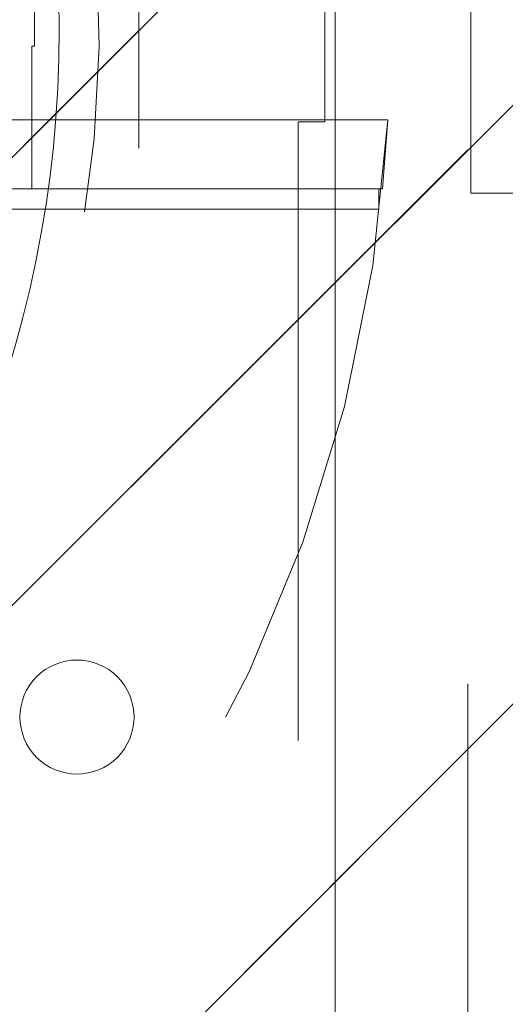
# Model space of a CAD drawing. Header units: inches. Extents: x -407.5 to -311.5, y -87.6 to -3.7.
# Tile 24 of 42: x -367.077 to -366.357, y -13.472 to -12.011. Entities that reach past the tile are written whole.
import ezdxf

# ---------------------------------------------------------------- set-up
doc = ezdxf.new("R2010")
doc.units = ezdxf.units.IN
doc.header["$LTSCALE"] = 32
doc.header["$MEASUREMENT"] = 0
doc.linetypes.add('Dash Style-1', pattern=[0.083328, 0.041656, -0.041672])
for name, color, linetype, lineweight in [('DashLine', 7, 'Dash Style-1', 13), ('DashLineFill', 7, 'Dash Style-1', 13), ('Drawing', 7, 'Continuous', 18), ('None', 7, 'Continuous', 18), ('SolidLine', 7, 'Continuous', 15), ('Wood_1-H', 7, 'Continuous', 13), ('Wood_1-V', 7, 'Continuous', 13)]:
    doc.layers.add(name, color=color, linetype=linetype, lineweight=lineweight)
pattern_1 = [(45, (0, 0), (-1.61301565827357, 1.935715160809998), []), (45, (-1.0608, 1.0608), (-0.4723460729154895, 0.4167612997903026), [])]

# ---------------------------------------------------------------- blocks, each defined once
blk = doc.blocks.new('1BRPFY-Leg_Plate (2D)')
at = {"layer": 'DashLineFill', "linetype": 'Continuous', "lineweight": 13}
h = blk.add_hatch(dxfattribs=at)
h.set_pattern_fill('Steel', color=253, style=0, pattern_type=2)
h.set_pattern_definition(pattern_1)
edge = h.paths.add_edge_path()
edge.add_arc((-1.704724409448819, -1.704724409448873), 0.125984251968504, 179.9999999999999, 269.9999999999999)
edge.add_line((-1.704724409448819, -1.830708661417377), (1.704724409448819, -1.830708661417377))
edge.add_arc((1.704724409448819, -1.704724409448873), 0.125984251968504, 270.0000000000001, 360.0000000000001)
edge.add_line((1.830708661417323, -1.704724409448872), (1.830708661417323, 1.704724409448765))
edge.add_arc((1.704724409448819, 1.704724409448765), 0.1259842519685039, 0, 90)
edge.add_line((1.704724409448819, 1.830708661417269), (-1.704724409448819, 1.830708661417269))
edge.add_arc((-1.704724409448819, 1.704724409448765), 0.1259842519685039, 90, 180)
edge.add_line((-1.830708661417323, 1.704724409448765), (-1.830708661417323, -1.704724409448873))
at = {"layer": 'DashLineFill', "flags": 128}
blk.add_lwpolyline([(-1.830708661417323, -1.704724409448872, 0.414213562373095), (-1.704724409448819, -1.830708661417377), (1.704724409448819, -1.830708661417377, 0.414213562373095), (1.830708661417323, -1.704724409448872), (1.830708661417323, 1.704724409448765, 0.414213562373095), (1.704724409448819, 1.830708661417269), (-1.704724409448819, 1.830708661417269, 0.414213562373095), (-1.830708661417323, 1.704724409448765)], format="xyb", close=True, dxfattribs=at)
blk = doc.blocks.new('1BRPX8-Util_Bkt_Lg-F (2D)')
at = {"layer": 'DashLineFill', "linetype": 'Continuous', "lineweight": 13}
h = blk.add_hatch(dxfattribs=at)
h.set_pattern_fill('Steel', color=253, style=0, pattern_type=2)
h.set_pattern_definition(pattern_1)
edge = h.paths.add_edge_path()
edge.add_line((-4.468503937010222, 7.405511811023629), (-3.129921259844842, 7.405511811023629))
edge.add_line((-3.129921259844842, 7.405511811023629), (-3.129921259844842, -2.011811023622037))
edge.add_line((-3.129921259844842, -2.011811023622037), (-4.468503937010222, -2.011811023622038))
edge.add_line((-4.468503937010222, -2.011811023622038), (-4.468503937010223, -2.145669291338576))
edge.add_line((-4.468503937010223, -2.145669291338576), (-2.421259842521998, -2.145669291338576))
edge.add_line((-2.421259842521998, -2.145669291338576), (-2.421259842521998, -2.523622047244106))
edge.add_arc((-2.303149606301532, -2.523622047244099), 0.1181102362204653, 180.0000000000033, 270.0000000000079)
edge.add_line((-2.303149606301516, -2.641732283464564), (2.303149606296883, -2.641732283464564))
edge.add_arc((2.303149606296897, -2.523622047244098), 0.1181102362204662, 269.9999999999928, 359.9999999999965)
edge.add_line((2.421259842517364, -2.523622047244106), (2.421259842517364, -2.145669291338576))
edge.add_line((2.421259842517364, -2.145669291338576), (4.46850393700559, -2.145669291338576))
edge.add_line((4.46850393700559, -2.145669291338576), (4.46850393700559, -2.011811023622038))
edge.add_line((4.46850393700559, -2.011811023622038), (3.129921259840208, -2.011811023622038))
edge.add_line((3.129921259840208, -2.011811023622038), (3.129921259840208, 7.405511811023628))
edge.add_line((3.129921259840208, 7.405511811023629), (4.46850393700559, 7.405511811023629))
edge.add_line((4.46850393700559, 7.405511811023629), (4.46850393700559, 7.539370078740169))
edge.add_line((4.46850393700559, 7.539370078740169), (2.421259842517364, 7.539370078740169))
edge.add_line((2.421259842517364, 7.539370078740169), (2.421259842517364, 7.917322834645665))
edge.add_arc((2.30314960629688, 7.917322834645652), 0.1181102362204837, 6.452788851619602e-12, 89.99999999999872)
edge.add_line((2.303149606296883, 8.035433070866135), (-2.303149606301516, 8.035433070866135))
edge.add_arc((-2.303149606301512, 7.91732283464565), 0.1181102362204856, 90.00000000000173, 179.9999999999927)
edge.add_line((-2.421259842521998, 7.917322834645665), (-2.421259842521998, 7.539370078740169))
edge.add_line((-2.421259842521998, 7.539370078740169), (-4.468503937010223, 7.539370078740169))
edge.add_line((-4.468503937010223, 7.539370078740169), (-4.468503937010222, 7.405511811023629))
blk = doc.blocks.new('Slate-LegBrace (2D)')
at = {"layer": 'DashLineFill', "linetype": 'Continuous', "lineweight": 13}
h = blk.add_hatch(dxfattribs=at)
h.set_pattern_fill('Steel', color=253, style=0, pattern_type=2)
h.set_pattern_definition(pattern_1)
h.paths.add_polyline_path([(1.477721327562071, -0.2676096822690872), (1.477721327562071, -0.2375137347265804), (1.672015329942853, -0.2375137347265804), (1.672015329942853, -0.02575645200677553), (1.675765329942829, -0.02575645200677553), (1.675765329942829, 0.7034311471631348), (1.734820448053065, 0.762486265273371), (1.929210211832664, 0.762486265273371), (1.988265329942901, 0.7034311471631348), (1.988265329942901, -0.02575645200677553), (1.992015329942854, -0.02575645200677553), (1.992015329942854, -0.2375137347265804), (2.186309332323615, -0.2375137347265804), (2.186309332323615, -0.2676096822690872)])
h = blk.add_hatch(dxfattribs=at)
h.set_pattern_fill('Steel', color=253, style=0, pattern_type=2)
h.set_pattern_definition(pattern_1)
edge = h.paths.add_edge_path()
edge.add_line((-2.199587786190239, -0.1351515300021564), (-1.374775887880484, -0.1351515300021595))
edge.add_arc((3.636636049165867e-15, -0.01355418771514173), 1.380142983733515, 185.0545920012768, 354.9454079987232)
edge.add_line((1.374775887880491, -0.13515153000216), (2.199718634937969, -0.1351515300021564))
edge.add_arc((6.54243738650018e-05, -0.01705725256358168), 2.202821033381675, 183.0731271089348, 356.92687289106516, ccw=False)
h = blk.add_hatch(dxfattribs=at)
h.set_pattern_fill('Steel', color=253, style=0, pattern_type=2)
h.set_pattern_definition(pattern_1)
edge = h.paths.add_edge_path()
edge.add_line((2.191696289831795, -0.2375138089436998), (1.463739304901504, -0.2375137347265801))
edge.add_arc((-6.542437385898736e-05, -0.01704129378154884), 1.480314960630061, 188.5652811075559, 351.4347188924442, ccw=False)
edge.add_line((-1.463870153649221, -0.2375137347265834), (-2.191827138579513, -0.2375138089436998))
edge.add_line((-2.191827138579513, -0.2375138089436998), (-2.199718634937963, -0.1351515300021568))
edge.add_line((-2.199718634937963, -0.1351515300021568), (-1.374775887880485, -0.1351515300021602))
edge.add_arc((2.937282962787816e-15, -0.01355418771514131), 1.380142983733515, 185.0545920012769, 354.9454079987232)
edge.add_line((1.37477588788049, -0.1351515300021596), (2.199587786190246, -0.1351515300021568))
edge.add_line((2.199587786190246, -0.1351515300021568), (2.191696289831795, -0.2375138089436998))
h = blk.add_hatch(dxfattribs=at)
h.set_pattern_fill('Steel', color=253, style=0, pattern_type=2)
h.set_pattern_definition(pattern_1)
h.paths.add_polyline_path([(1.738774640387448, -0.9363963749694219), (1.747067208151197, -0.9368037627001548), (1.755279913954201, -0.9380220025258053), (1.763333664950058, -0.940039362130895), (1.771150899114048, -0.9428364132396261), (1.778656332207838, -0.9463862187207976), (1.785777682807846, -0.9506545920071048), (1.79244636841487, -0.9556004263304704), (1.798598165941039, -0.9611760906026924), (1.804173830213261, -0.9673278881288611), (1.809119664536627, -0.9739965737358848), (1.813388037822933, -0.9811179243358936), (1.816937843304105, -0.9886233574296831), (1.819734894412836, -0.9964405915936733), (1.821752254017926, -1.00449434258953), (1.822970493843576, -1.012707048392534), (1.823377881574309, -1.020999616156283), (1.822970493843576, -1.029292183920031), (1.821752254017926, -1.037504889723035), (1.819734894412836, -1.045558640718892), (1.816937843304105, -1.053375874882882), (1.813388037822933, -1.060881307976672), (1.809119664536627, -1.06800265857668), (1.804173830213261, -1.074671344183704), (1.798598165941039, -1.080823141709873), (1.79244636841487, -1.086398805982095), (1.785777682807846, -1.09134464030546), (1.778656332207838, -1.095613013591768), (1.771150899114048, -1.099162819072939), (1.763333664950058, -1.10195987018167), (1.755279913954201, -1.10397722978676), (1.747067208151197, -1.10519546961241), (1.738774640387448, -1.105602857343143), (1.7304820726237, -1.10519546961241), (1.722269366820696, -1.10397722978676), (1.714215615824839, -1.10195987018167), (1.706398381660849, -1.099162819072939), (1.698892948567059, -1.095613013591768), (1.691771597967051, -1.09134464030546), (1.685102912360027, -1.086398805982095), (1.678951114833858, -1.080823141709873), (1.673375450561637, -1.074671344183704), (1.668429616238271, -1.06800265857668), (1.664161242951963, -1.060881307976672), (1.660611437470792, -1.053375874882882), (1.657814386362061, -1.045558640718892), (1.655797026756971, -1.037504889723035), (1.654578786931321, -1.029292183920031), (1.654171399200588, -1.020999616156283), (1.654578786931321, -1.012707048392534), (1.655797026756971, -1.00449434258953), (1.657814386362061, -0.9964405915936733), (1.660611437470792, -0.9886233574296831), (1.664161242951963, -0.9811179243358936), (1.668429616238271, -0.9739965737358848), (1.673375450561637, -0.9673278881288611), (1.678951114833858, -0.9611760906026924), (1.685102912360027, -0.9556004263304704), (1.691771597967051, -0.9506545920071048), (1.698892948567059, -0.9463862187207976), (1.706398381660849, -0.9428364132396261), (1.714215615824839, -0.940039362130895), (1.722269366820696, -0.9380220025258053), (1.7304820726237, -0.9368037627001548)])
at = {"layer": 'DashLineFill', "flags": 128}
for points in [[(1.477721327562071, -0.2676096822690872), (1.477721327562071, -0.2375137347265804), (1.672015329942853, -0.2375137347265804), (1.672015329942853, -0.02575645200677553), (1.675765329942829, -0.02575645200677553), (1.675765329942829, 0.7034311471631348), (1.734820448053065, 0.762486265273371), (1.929210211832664, 0.762486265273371), (1.988265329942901, 0.7034311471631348), (1.988265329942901, -0.02575645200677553), (1.992015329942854, -0.02575645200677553), (1.992015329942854, -0.2375137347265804), (2.186309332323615, -0.2375137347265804), (2.186309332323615, -0.2676096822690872)], [(1.738774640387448, -0.9363963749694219), (1.747067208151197, -0.9368037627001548), (1.755279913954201, -0.9380220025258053), (1.763333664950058, -0.940039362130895), (1.771150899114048, -0.9428364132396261), (1.778656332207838, -0.9463862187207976), (1.785777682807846, -0.9506545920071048), (1.79244636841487, -0.9556004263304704), (1.798598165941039, -0.9611760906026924), (1.804173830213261, -0.9673278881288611), (1.809119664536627, -0.9739965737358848), (1.813388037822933, -0.9811179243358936), (1.816937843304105, -0.9886233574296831), (1.819734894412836, -0.9964405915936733), (1.821752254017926, -1.00449434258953), (1.822970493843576, -1.012707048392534), (1.823377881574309, -1.020999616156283), (1.822970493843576, -1.029292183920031), (1.821752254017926, -1.037504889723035), (1.819734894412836, -1.045558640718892), (1.816937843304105, -1.053375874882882), (1.813388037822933, -1.060881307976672), (1.809119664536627, -1.06800265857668), (1.804173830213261, -1.074671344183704), (1.798598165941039, -1.080823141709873), (1.79244636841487, -1.086398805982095), (1.785777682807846, -1.09134464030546), (1.778656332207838, -1.095613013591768), (1.771150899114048, -1.099162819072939), (1.763333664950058, -1.10195987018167), (1.755279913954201, -1.10397722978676), (1.747067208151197, -1.10519546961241), (1.738774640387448, -1.105602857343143), (1.7304820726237, -1.10519546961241), (1.722269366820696, -1.10397722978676), (1.714215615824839, -1.10195987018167), (1.706398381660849, -1.099162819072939), (1.698892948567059, -1.095613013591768), (1.691771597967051, -1.09134464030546), (1.685102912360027, -1.086398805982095), (1.678951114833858, -1.080823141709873), (1.673375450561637, -1.074671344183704), (1.668429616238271, -1.06800265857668), (1.664161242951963, -1.060881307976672), (1.660611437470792, -1.053375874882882), (1.657814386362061, -1.045558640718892), (1.655797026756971, -1.037504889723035), (1.654578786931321, -1.029292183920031), (1.654171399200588, -1.020999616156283), (1.654578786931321, -1.012707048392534), (1.655797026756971, -1.00449434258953), (1.657814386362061, -0.9964405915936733), (1.660611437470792, -0.9886233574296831), (1.664161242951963, -0.9811179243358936), (1.668429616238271, -0.9739965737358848), (1.673375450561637, -0.9673278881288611), (1.678951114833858, -0.9611760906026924), (1.685102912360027, -0.9556004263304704), (1.691771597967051, -0.9506545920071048), (1.698892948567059, -0.9463862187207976), (1.706398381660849, -0.9428364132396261), (1.714215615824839, -0.940039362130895), (1.722269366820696, -0.9380220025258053), (1.7304820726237, -0.9368037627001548)]]:
    blk.add_lwpolyline(points, close=True, dxfattribs=at)
for points in [[(2.191696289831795, -0.2375138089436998), (1.463739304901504, -0.2375137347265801, -0.860662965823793), (-1.463870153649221, -0.2375137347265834), (-2.191827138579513, -0.2375138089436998), (-2.199718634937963, -0.1351515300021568), (-1.374775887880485, -0.1351515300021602, 0.9154551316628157), (1.37477588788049, -0.1351515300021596), (2.199587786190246, -0.1351515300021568)], [(-2.199587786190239, -0.1351515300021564), (-1.374775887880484, -0.1351515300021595, 0.9154551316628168), (1.374775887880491, -0.13515153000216), (2.199718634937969, -0.1351515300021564, -0.9477524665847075)]]:
    blk.add_lwpolyline(points, format="xyb", close=True, dxfattribs=at)
blk = doc.blocks.new('TLLegSleeve (2D)')
at = {"layer": 'DashLineFill', "linetype": 'Continuous', "lineweight": 13}
h = blk.add_hatch(dxfattribs=at)
h.set_pattern_fill('Steel', color=253, style=0, pattern_type=2)
h.set_pattern_definition(pattern_1)
edge = h.paths.add_edge_path()
edge.add_line((1.08267716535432, 1.402343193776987), (1.08267716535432, 2.913385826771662))
edge.add_arc((-1.707523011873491e-13, 2.913385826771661), 1.08267716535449, 4.479377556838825e-14, 180)
edge.add_line((-1.082677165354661, 2.913385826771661), (-1.08267716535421, 1.402343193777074))
edge.add_arc((-1.332267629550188e-15, 2.886579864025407e-15), 1.771653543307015, 127.6698869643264, 412.330113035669)
edge.add_line((1.08267716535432, 1.402343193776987), (1.08267716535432, 1.402343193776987))
edge = h.paths.add_edge_path()
edge.add_arc((1.665334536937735e-15, 2.91338582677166), 0.7480314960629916, 180, 360)
edge.add_arc((1.665334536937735e-15, 2.91338582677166), 0.7480314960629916, 9.54166404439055e-15, 180)
edge.add_line((-0.7480314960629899, 2.91338582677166), (-0.7480314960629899, 2.91338582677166))
edge = h.paths.add_edge_path()
edge.add_arc((-1.723066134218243e-13, 5.70119602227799e-16), 1.437007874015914, 180, 360)
edge.add_arc((-1.723066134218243e-13, 9.149983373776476e-17), 1.437007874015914, 9.541664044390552e-15, 180)
edge.add_line((-1.437007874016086, 3.308097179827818e-16), (-1.437007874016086, 3.308097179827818e-16))
at = {"layer": 'DashLineFill', "flags": 128}
blk.add_lwpolyline([(1.08267716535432, 1.402343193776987), (1.08267716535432, 2.913385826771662, 0.9999999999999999), (-1.082677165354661, 2.913385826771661), (-1.08267716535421, 1.402343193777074, 2.931618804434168), (1.08267716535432, 1.402343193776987)], format="xyb", close=True, dxfattribs=at)
blk = doc.blocks.new('Group-3')
at = {"layer": 'SolidLine', "flags": 128}
blk.add_lwpolyline([(37.04724409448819, -8.30708661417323, -0.4142135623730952), (38.75984251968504, -6.594488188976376, -0.414213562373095), (40.47244094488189, -8.30708661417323, -0.4142135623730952), (38.75984251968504, -10.01968503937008, -0.414213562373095)], format="xyb", close=True, dxfattribs=at)
at = {"layer": 'Wood_1-H', "color": 7}
for name in ['1BRPX8-Util_Bkt_Lg-F (2D)', 'TLLegSleeve (2D)', 'Slate-LegBrace (2D)', '1BRPFY-Leg_Plate (2D)']:
    blk.add_blockref(name, (38.75984251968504, -8.30708661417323), dxfattribs=at)
blk = doc.blocks.new('Group-4')
at = {"layer": 'None'}
blk.add_blockref('Group-3', (0, 0), dxfattribs=at)
blk = doc.blocks.new('SL Utility Cabinet (2D)')
at = {"layer": 'None'}
blk.add_blockref('Group-4', (0, 0), dxfattribs=at)
at = {"layer": 'Drawing', "color": 0, "flags": 1}
for tag in ['Tag', 'Catalog', 'Option1', 'Option2', 'Option3', 'Option4', 'Option5', 'Option6', 'Option7', 'Option8', 'Option9', 'Option10', 'Option11', 'Option12', 'Custom', 'FinishGroup', 'Discount', 'Item2', 'Item3', 'Item6', 'Item9', 'Item10', 'Item12', 'Item13', 'Item16', 'Item19', 'Item20', 'Item21', 'Item22', 'Item23', 'Item24', 'Item25', 'Item8', 'Item18', 'Item1', 'Item4', 'Item5', 'Item7', 'Item11', 'Item14', 'Item15', 'Item17']:
    blk.add_attdef(tag, (-48.03149606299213, -7.447806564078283), '', height=0.007086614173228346, dxfattribs=at)
blk = doc.blocks.new('Group-13')
at = {"layer": 'DashLineFill', "linetype": 'Continuous', "lineweight": 13}
h = blk.add_hatch(dxfattribs=at)
h.set_pattern_fill('Steel', color=253, style=0, pattern_type=2)
h.set_pattern_definition(pattern_1)
h.paths.add_polyline_path([(-2.066929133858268, 1.397637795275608), (2.066929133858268, 1.397637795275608), (2.066929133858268, 0.1377952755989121), (2.106299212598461, 0.1377952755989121), (2.106299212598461, -0.1377952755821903), (2.066929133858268, -0.1377952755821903), (2.066929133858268, -5.275590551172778), (2.106299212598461, -5.275590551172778), (2.106299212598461, -5.55118110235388), (2.066929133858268, -5.55118110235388), (2.066929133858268, -5.82677165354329), (-2.066929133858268, -5.82677165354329), (-2.066929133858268, -5.55118110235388), (-2.106299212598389, -5.55118110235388), (-2.106299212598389, -5.275590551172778), (-2.066929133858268, -5.275590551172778), (-2.066929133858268, -0.1377952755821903), (-2.106299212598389, -0.1377952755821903), (-2.106299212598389, 0.1377952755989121), (-2.066929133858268, 0.1377952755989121)])
at = {"layer": 'DashLineFill', "flags": 128}
blk.add_lwpolyline([(-2.066929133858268, 1.397637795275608), (2.066929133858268, 1.397637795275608), (2.066929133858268, 0.1377952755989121), (2.106299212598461, 0.1377952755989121), (2.106299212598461, -0.1377952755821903), (2.066929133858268, -0.1377952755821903), (2.066929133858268, -5.275590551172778), (2.106299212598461, -5.275590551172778), (2.106299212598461, -5.55118110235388), (2.066929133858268, -5.55118110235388), (2.066929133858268, -5.82677165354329), (-2.066929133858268, -5.82677165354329), (-2.066929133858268, -5.55118110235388), (-2.106299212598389, -5.55118110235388), (-2.106299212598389, -5.275590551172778), (-2.066929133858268, -5.275590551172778), (-2.066929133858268, -0.1377952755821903), (-2.106299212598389, -0.1377952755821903), (-2.106299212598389, 0.1377952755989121), (-2.066929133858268, 0.1377952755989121)], close=True, dxfattribs=at)
blk = doc.blocks.new('TL14_upper_leg (2D)')
at = {"layer": 'SolidLine', "flags": 128}
blk.add_lwpolyline([(2.322834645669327, 0.2436987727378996), (2.401574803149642, 0.2436987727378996), (2.401574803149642, 0.2677219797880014), (2.434055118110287, 0.2677219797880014), (2.4493110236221, 0.2107861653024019), (2.4493110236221, 0.1992105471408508, -0.1579749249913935), (2.531479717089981, 0.1180761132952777), (2.531479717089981, -0.1180652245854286, -0.1560270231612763), (2.4493110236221, -0.1991401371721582), (2.4493110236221, -0.2107752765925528), (2.434055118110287, -0.2677110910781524), (2.401574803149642, -0.2677110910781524), (2.401574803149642, -0.2436878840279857), (2.322834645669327, -0.2436878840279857)], format="xyb", close=True, dxfattribs=at)
at = {"layer": 'DashLine', "color": 7}
blk.add_blockref('Group-13', (0, 0), dxfattribs=at)
blk = doc.blocks.new('1BRPWS-HuddleBracket (2D)')
at = {"layer": 'DashLineFill', "linetype": 'Continuous', "lineweight": 13}
h = blk.add_hatch(dxfattribs=at)
h.set_pattern_fill('Steel', color=253, style=0, pattern_type=2)
h.set_pattern_definition(pattern_1)
h.paths.add_polyline_path([(-2.327214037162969, 2.381889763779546), (2.318455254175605, 2.381889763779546), (2.318455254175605, -12.26377952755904), (-2.327214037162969, -12.26377952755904)])
at = {"layer": 'DashLineFill', "flags": 128}
blk.add_lwpolyline([(-2.327214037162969, 2.381889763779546), (2.318455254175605, 2.381889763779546), (2.318455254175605, -12.26377952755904), (-2.327214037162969, -12.26377952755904)], close=True, dxfattribs=at)
at = {"layer": 'Wood_1-V'}
blk.add_line((2.121604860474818, 2.381889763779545), (2.121604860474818, -12.26377952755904), dxfattribs=at)
blk = doc.blocks.new('Group-43')
at = {"layer": 'SolidLine', "color": 7}
for name in ['1BRPWS-HuddleBracket (2D)', '1BRPFY-Leg_Plate (2D)', 'TL14_upper_leg (2D)']:
    blk.add_blockref(name, (0, 0), dxfattribs=at)
blk = doc.blocks.new('SL Huddle Table (2D)')
at = {"layer": 'None'}
blk.add_blockref('Group-43', (0, 0), dxfattribs=at)
at = {"layer": 'Drawing', "color": 0, "flags": 1}
for tag in ['Catalog', 'Option1', 'Option2', 'Option3', 'Option4', 'Option5', 'Option6', 'Option7', 'Option8', 'Option9', 'Option10', 'Option11', 'Option12', 'Custom', 'FinishGroup', 'Discount', 'Item2', 'Item3', 'Item6', 'Item9', 'Item10', 'Item12', 'Item13', 'Item16', 'Item19', 'Item20', 'Item21', 'Item22', 'Item23', 'Item24', 'Item25', 'Item8', 'Item18', 'Tag', 'Item1', 'Item4', 'Item5', 'Item7', 'Item11', 'Item14', 'Item15', 'Item17']:
    blk.add_attdef(tag, (-21.06299212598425, -72.63779527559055), '', height=0.007086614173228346, dxfattribs=at)

msp = doc.modelspace()

# ---------------------------------------------------------------- block references
at = {"layer": 'Drawing'}
for name, p in [('SL Utility Cabinet (2D)', (-407.4908201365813, -3.717630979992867)), ('SL Huddle Table (2D)', (-368.7309776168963, -12.0247175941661))]:
    msp.add_blockref(name, p, dxfattribs=at)

doc.saveas('drawing.dxf')
